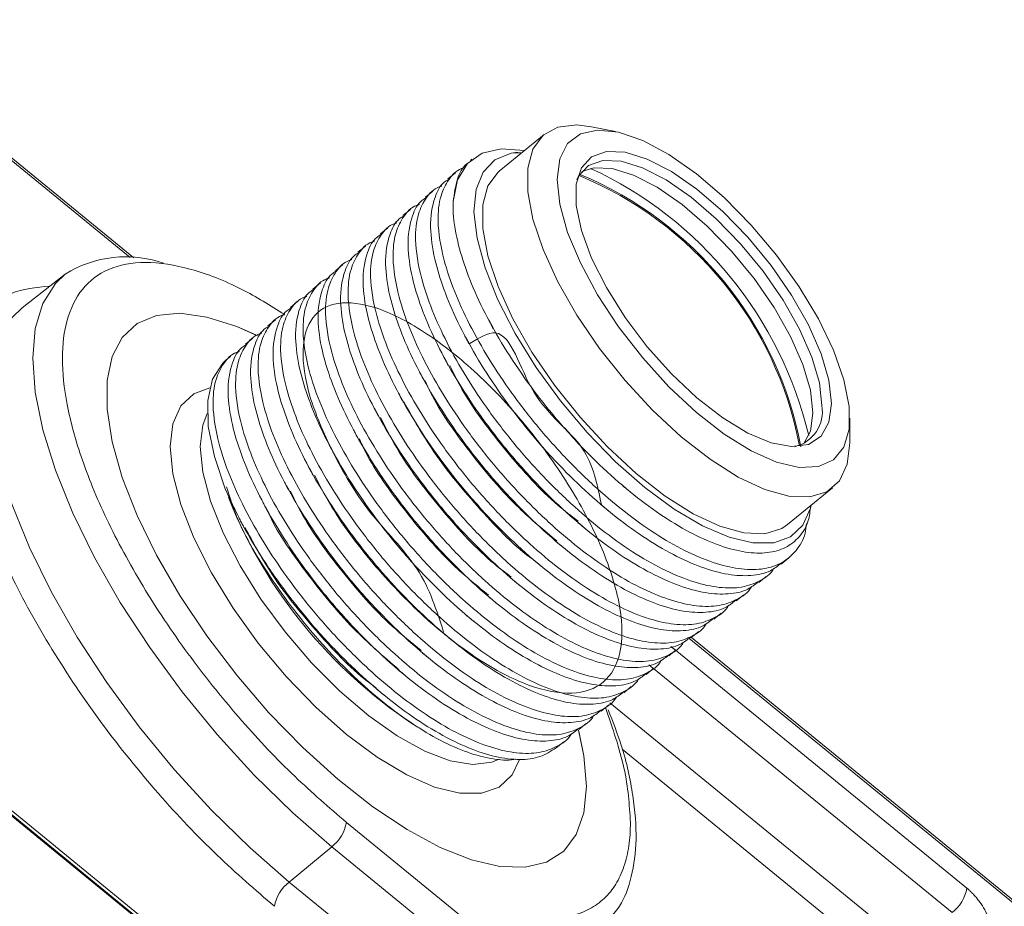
# Model space of a CAD drawing. Header units: millimetres. Extents: x 0 to 420, y 0 to 297.
# Tile 64 of 81: x 342 to 353, y 177 to 187. Entities that reach past the tile are written whole.
import ezdxf

# ---------------------------------------------------------------- set-up
doc = ezdxf.new("R2010")
doc.units = ezdxf.units.MM

msp = doc.modelspace()

# ---------------------------------------------------------------- linework, layer by layer
at = {"color": 7, "linetype": 'Continuous', "lineweight": 15}
for p, q in [((342.85870228, 184.1874307), (339.42269889, 186.9930677)), ((348.53696542, 185.67399694), (348.25410475, 185.73172376)), ((347.69473441, 185.64116676), (347.16440061, 185.20812757)), ((346.84300719, 185.34914343), (346.82559, 185.33492158)), ((347.30734955, 185.41950692), (347.42704924, 185.42259657)), ((346.64880504, 185.19056945), (346.5604231, 185.11840199)), ((346.38364868, 184.97405846), (346.29525621, 184.9018824)), ((346.11848179, 184.75753887), (346.03009985, 184.68537141)), ((345.85331489, 184.54101928), (345.76493295, 184.46885181)), ((345.58814799, 184.32449968), (345.49976605, 184.25233222)), ((345.32298109, 184.10798009), (345.23459915, 184.03581263)), ((342.05086046, 183.99650424), (341.54192146, 183.59690263)), ((345.0578142, 183.89146049), (344.96943226, 183.81929303)), ((344.79265784, 183.6749495), (344.70426536, 183.60277344)), ((344.52749094, 183.45842991), (344.439109, 183.38626245)), ((344.26232404, 183.24191032), (344.1739421, 183.16974285)), ((343.99715714, 183.02539072), (343.94769782, 182.98500516)), ((351.29486289, 182.00777298), (351.29486026, 182.29646219)), ((343.91019766, 181.53134049), (343.91723882, 181.51280493)), ((343.9189642, 181.51344371), (343.94032475, 181.45436565)), ((350.56395751, 181.04476244), (351.09429131, 181.47780163)), ((343.97239324, 181.36756626), (343.98418382, 181.33654387)), ((350.48786401, 180.57918228), (350.57624595, 180.65134974)), ((350.22269711, 180.36266269), (350.31107906, 180.43483015)), ((349.95753022, 180.14614309), (350.04592269, 180.21831916)), ((349.69237386, 179.9296321), (349.7807558, 180.00179957)), ((349.42720696, 179.71311251), (349.5155889, 179.78527997)), ((354.34394767, 175.70249294), (349.42971733, 179.71516257)), ((349.16204006, 179.49659292), (349.250422, 179.56876038)), ((339.44197581, 179.28757635), (359.24096366, 163.12089474)), ((348.89687316, 179.28007332), (348.9852551, 179.35224079)), ((359.23625375, 163.07715164), (339.43726326, 179.2438354)), ((339.44657772, 179.2204342), (359.2455682, 163.05375043)), ((348.63170627, 179.06355373), (348.72009874, 179.1357298)), ((348.36653937, 178.84703414), (348.45493185, 178.9192102)), ((346.13467408, 178.70288389), (346.20552557, 178.6580381)), ((348.10138301, 178.63052315), (348.18976495, 178.70269061)), ((347.83620557, 178.41399495), (347.92459805, 178.48617101)), ((355.01600551, 169.65462615), (345.36399788, 177.5358843)), ((344.68916362, 176.83341614), (345.19031072, 177.24976308)), ((345.19031072, 177.24976308), (354.84231835, 169.36850493)), ((344.68916362, 176.83341614), (354.34117125, 168.952158))]:
    msp.add_line(p, q, dxfattribs=at)
at = {"color": 8, "linetype": 'Continuous', "lineweight": 15}
for p, q in [((342.81499336, 184.19109067), (339.44197581, 186.94529716)), ((349.40036732, 179.70506806), (354.3212674, 175.68695232)), ((349.18904039, 179.60817232), (349.2438629, 179.5634075)), ((349.25628832, 179.55326164), (352.67615473, 176.76080115)), ((348.92867823, 179.39282047), (348.97623568, 179.35398787)), ((348.98181487, 179.34943224), (352.50246756, 176.47467563)), ((351.83040972, 176.19788428), (348.46723346, 178.94405496)), ((351.55229057, 175.99701884), (348.61285345, 178.39718921))]:
    msp.add_line(p, q, dxfattribs=at)
at = {"color": 7, "linetype": 'Continuous', "lineweight": 15, "flags": 128}
for points in [[(351.29486289, 182.00777298), (351.26432223, 181.75568359), (351.17368543, 181.56157278), (351.0258659, 181.4316768), (350.82561042, 181.37017143), (350.57936219, 181.37902572), (350.29502901, 181.45796766), (349.98175412, 181.6044519), (349.64960271, 181.81377385), (349.30925373, 182.0792051), (348.97164431, 182.39221077), (348.64762724, 182.74273769), (348.34761543, 183.11951335), (348.08125262, 183.51042667), (347.85709724, 183.90292365), (347.68235641, 184.28437522), (347.56264619, 184.64253534), (347.50181248, 184.96588075), (347.50181248, 185.24402614), (347.56264619, 185.46802515), (347.68235641, 185.6306844), (347.85709724, 185.72677423), (348.08125262, 185.75320288), (348.25410475, 185.73172376)], [(347.8477143, 185.11119755), (347.87886082, 185.35206522), (347.97117822, 185.53336275), (348.12132637, 185.64853565), (348.32387886, 185.69342546), (348.57151793, 185.66640301), (348.85529003, 185.56844801), (349.16494029, 185.4030995), (349.4892761, 185.17633966), (349.81657798, 184.89635297), (350.13501323, 184.57327015), (350.43307311, 184.21876384), (350.69998647, 183.84564637), (350.92610694, 183.46739877), (351.10326068, 183.09769755), (351.225044, 182.74990504), (351.28705519, 182.43659185), (351.28705519, 182.16907885), (351.225044, 181.95703068), (351.10326068, 181.80812027), (350.92610694, 181.72772557), (350.69998647, 181.71875547), (350.43307311, 181.7815293), (350.13501323, 181.91377479), (349.81657798, 182.11072272), (349.4892761, 182.36525103), (349.16494029, 182.66815374), (348.85529003, 183.00848937), (348.57151793, 183.37396167), (348.32387886, 183.75134975), (348.12132637, 184.1270243), (347.97117822, 184.48740138), (347.87886082, 184.81946077), (347.8477143, 185.11119755)], [(346.62228151, 184.84954286), (346.6743355, 185.10504665), (346.78881161, 185.29771772), (346.96224852, 185.42174141), (347.18940687, 185.47336567), (347.4634246, 185.45103656), (347.46742328, 185.45022741)], [(351.07935815, 182.47242845), (351.04848822, 182.24979538), (350.95714019, 182.0866915), (350.80905724, 181.98979382), (350.61029797, 181.96306717), (350.369002, 182.00761157), (350.09504748, 182.12159773), (349.79965076, 182.30035742), (349.49490533, 182.53657499), (349.19328668, 182.82058413), (348.90714119, 183.1407551), (348.64818832, 183.48397437), (348.42702536, 183.83619518), (348.25271127, 184.18299681), (348.13237675, 184.51018243), (348.07095298, 184.80435337), (348.07095298, 185.05347044), (348.13237675, 185.24733566), (348.25271127, 185.37800518), (348.42702536, 185.44013766), (348.64818832, 185.43118132), (348.90714119, 185.35150941), (349.19328668, 185.20437714), (349.49490533, 184.9958184), (349.79965076, 184.73436181), (350.09504748, 184.43071885), (350.369002, 184.09731492), (350.61029797, 183.74779899), (350.80905724, 183.39648654), (350.95714019, 183.05775301), (351.04848822, 182.74547465), (351.07935815, 182.47242845)], [(347.30734955, 185.41950692), (347.11457514, 185.34204337), (346.97438418, 185.19799567), (346.89098874, 184.99168805), (346.86689655, 184.7293181), (346.902832, 184.41877614), (346.99771246, 184.06939793), (347.14868774, 183.69167858), (347.35122179, 183.29697369), (347.59922702, 182.89714012), (347.88525133, 182.50419407), (348.20069415, 182.12995832), (348.5360777, 181.78566438), (348.88132098, 181.48167286), (349.22605059, 181.22710783), (349.55990368, 181.02963097), (349.8728493, 180.89516627), (350.15547816, 180.82776664), (350.39929768, 180.82945044), (350.5969822, 180.90016486), (350.74258639, 181.03779241), (350.83173751, 181.23819167), (350.83923438, 181.2695373)], [(350.96782179, 182.44802418), (350.93778689, 182.71367878), (350.84891235, 183.01750724), (350.70483862, 183.34706593), (350.51145834, 183.68887218), (350.27669513, 184.02892476), (350.01015846, 184.35329963), (349.72275647, 184.64872853), (349.42626129, 184.90310437), (349.13280595, 185.10602109), (348.85440758, 185.24916734), (348.60246426, 185.3266813), (348.38728879, 185.33539383), (348.2176925, 185.27494462), (348.10061646, 185.14781234), (348.0804729, 185.10687472)], [(350.56395751, 181.04476244), (350.4955321, 180.99863761), (350.29527662, 180.93713224), (350.04902839, 180.94598653), (349.76469521, 181.02492847), (349.45142032, 181.17141272), (349.11926891, 181.38073466), (348.77891994, 181.64616591), (348.44131051, 181.95917158), (348.11729344, 182.3096985), (347.81728164, 182.68647417), (347.55091882, 183.07738748), (347.32676344, 183.46988446), (347.15202261, 183.85133604), (347.03231239, 184.20949615), (346.97147868, 184.53284157), (346.97147868, 184.81098695), (347.03231239, 185.03498596), (347.15202261, 185.19764521), (347.16440061, 185.20812757)], [(350.86175924, 182.36141979), (350.83172434, 182.62707438), (350.74284981, 182.93090285), (350.59877608, 183.26046154), (350.4053958, 183.60226778), (350.17063259, 183.94232036), (349.90409592, 184.26669524), (349.61669392, 184.56212414), (349.32019874, 184.81649997), (349.02674341, 185.0194167), (348.74834504, 185.16256294), (348.49640171, 185.24007691), (348.28122624, 185.24878944), (348.13945478, 185.2047819)], [(348.19242547, 177.95888196), (348.1622852, 177.64727779), (348.07250188, 177.3915403), (347.92499318, 177.19711445), (347.72290167, 177.06815257), (347.47053161, 177.00739821), (347.17326726, 177.01614099), (346.83744117, 177.09420373), (346.47021041, 177.23992308), (346.07940376, 177.450184), (345.67334785, 177.72051436), (345.26069859, 178.04514519), (344.85025151, 178.41716126), (344.4507547, 178.82863658), (344.07072183, 179.27079572), (343.71825301, 179.73421598), (343.4008609, 180.20902098), (343.12531007, 180.68509356), (342.89746948, 181.15229088), (342.72220181, 181.60064228), (342.60323969, 182.02060091), (342.54311721, 182.40321578), (342.54311721, 182.74032964), (342.60323969, 183.0247596), (342.72220181, 183.25044339), (342.89746948, 183.41256838), (343.12531007, 183.50767911), (343.4008609, 183.5337547), (343.71825301, 183.49023247), (344.07072183, 183.37804667), (344.29682387, 183.2782778)], [(344.32230164, 183.26583125), (344.07072183, 183.37804667), (343.71825301, 183.49023247), (343.4008609, 183.5337547), (343.12531007, 183.50767911), (342.89746948, 183.41256838), (342.72220181, 183.25044339), (342.60323969, 183.0247596), (342.54311721, 182.74032964), (342.54311721, 182.40321578), (342.60323969, 182.02060091), (342.72220181, 181.60064228), (342.89746948, 181.15229088), (343.12531007, 180.68509356), (343.4008609, 180.20902098), (343.71825301, 179.73421598), (344.07072183, 179.27079572), (344.4507547, 178.82863658), (344.85025151, 178.41716126), (345.26069859, 178.04514519), (345.67334785, 177.72051436), (346.07940376, 177.450184), (346.47021041, 177.23992308), (346.83744117, 177.09420373), (347.17326726, 177.01614099), (347.47053161, 177.00739821), (347.72290167, 177.06815257), (347.92499318, 177.19711445), (348.07250188, 177.3915403), (348.1622852, 177.64727779), (348.19242547, 177.95888196), (348.19242547, 177.95888196)], [(343.94032475, 181.45436565), (343.80708013, 181.84493656), (343.73582561, 182.19950526), (343.7287265, 182.50728421), (343.78600143, 182.75891629), (343.90590658, 182.94674572), (343.94769782, 182.98500516)], [(350.75564138, 182.00079499), (350.83172434, 182.14481464), (350.86175924, 182.36141979)], [(348.19242547, 177.95888196), (348.1622852, 178.31970764), (348.09911235, 178.62331549)], [(348.1018835, 178.61239886), (348.1622852, 178.31970764), (348.19242547, 177.95888196)]]:
    msp.add_lwpolyline(points, dxfattribs=at)
at = {"color": 8, "linetype": 'Continuous', "lineweight": 15, "flags": 128}
for points in [[(345.19031072, 177.24976308), (344.73037006, 177.64993445), (344.2782977, 178.09248595), (343.8418302, 178.56983582), (343.42843547, 179.07382596), (343.04518628, 179.59582953), (342.69864172, 180.12691221), (342.3947287, 180.65799353), (342.13864971, 181.17997808), (341.93478804, 181.68394041), (341.78662606, 182.16125632), (341.69670313, 182.60375761), (341.66655759, 183.0038741), (341.69670313, 183.35476048), (341.78662606, 183.65041028), (341.93478804, 183.88576558), (342.05086046, 183.99650424)], [(341.54192146, 183.59690263), (341.42555928, 183.48588874), (341.27702852, 183.24994853), (341.18688431, 182.95356327), (341.15666239, 182.60181022), (341.18688431, 182.20069801), (341.27702852, 181.7570999), (341.42555928, 181.27859684), (341.62992935, 180.77338496), (341.88664317, 180.25010354), (342.19130957, 179.71770597), (342.53871287, 179.18530703), (342.922913, 178.66200654), (343.33733506, 178.15676463), (343.7748852, 177.67822967), (344.22807973, 177.23458123), (344.68916362, 176.83341614)], [(347.39987242, 178.26974583), (347.31585795, 178.09464083), (347.16284381, 177.95168301), (346.95517049, 177.87912042), (346.69914946, 177.8791587), (346.40256208, 177.9517882), (346.07441726, 178.09480556), (345.72468798, 178.30386962), (345.36399788, 178.57262404), (345.00331042, 178.89290384), (344.65358114, 179.25497624), (344.32543631, 179.64784617), (344.02884894, 180.05956805), (343.77282791, 180.47763302), (343.56515458, 180.8893431), (343.41213781, 181.28218763), (343.31842956, 181.64422606), (343.28687211, 181.96446648), (343.31842956, 182.2331667), (343.41213781, 182.44217192), (343.56515458, 182.58512758), (343.75258688, 182.65421754)], [(343.72440118, 182.35199778), (343.67096424, 182.21654943), (343.64042358, 181.96446433)], [(343.64042358, 181.96446433), (343.67096424, 181.66249954), (343.76160104, 181.32037144), (343.90942058, 180.9490741), (344.10967342, 180.56053734), (344.35592429, 180.16724602), (344.64025747, 179.78184867), (344.95353236, 179.41672945), (345.28568377, 179.08362102), (345.62603274, 178.79323462), (345.96364217, 178.55489654), (346.28765924, 178.37627714), (346.58767104, 178.26310904), (346.85403386, 178.21903014), (347.07818924, 178.24546309), (347.16510394, 178.28115737)]]:
    msp.add_lwpolyline(points, dxfattribs=at)
at = {"color": 7, "linetype": 'Continuous', "lineweight": 15}
for centre, radius, start, end in [((346.28137005, 181.01747432), 4.65655669, 13.352472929, 65.11367379), ((346.47053091, 181.17022668), 4.30792234, 10.924119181, 67.698806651), ((346.44904588, 181.15803506), 4.34468518, 10.66743086, 67.459417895), ((342.76205107, 182.85184494), 1.34760416, 70.744702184, 121.853182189), ((350.5437803, 182.37933859), 0.42956826, 284.029111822, 9.200771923), ((349.34612493, 183.51997513), 5.7894546, 202.156600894, 236.309465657), ((344.91283174, 177.61398223), 0.45787572, 307.301825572, 350.179283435), ((344.96668435, 176.46915856), 0.4579316, 127.303066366, 170.177251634), ((352.22499349, 176.83889063), 0.45786945, 307.301652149, 350.180220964)]:
    msp.add_arc(centre, radius, start, end, dxfattribs=at)
for points, knots in [([(346.83103221, 185.32807347), (346.8143235, 185.31758794), (346.74078983, 185.27144201), (346.65901139, 185.11998142), (346.63489001, 184.94237807), (346.62228151, 184.84954286)], [0, 0, 0, 0, 0.1230695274, 0.5416188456, 1, 1, 1, 1]), ([(347.42605352, 185.42178152), (347.42236046, 185.42274063), (347.37546928, 185.43491856), (347.34001319, 185.42689686), (347.30734955, 185.41950692)], [0, 0, 0, 0, 0.07875794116, 1, 1, 1, 1]), ([(350.78758606, 181.05766173), (350.78272465, 181.0181434), (350.76673952, 180.88820044), (350.66890562, 180.73125444), (350.50907818, 180.58696818), (350.2911182, 180.51363082), (350.03087262, 180.50959585), (349.72842897, 180.57538337), (349.39829943, 180.70764385), (349.04373936, 180.90510658), (348.68128012, 181.15866679), (348.31432568, 181.46543491), (347.95901609, 181.81048944), (347.61929148, 182.19050306), (347.31071257, 182.58774622), (347.03671392, 182.99833879), (346.80907159, 183.40249265), (346.62992273, 183.79584554), (346.48912564, 184.21476188), (346.4281975, 184.60497441), (346.46196121, 184.91567673), (346.56435052, 185.11618254), (346.66273738, 185.22329176), (346.74314747, 185.24597924), (346.75459363, 185.24920874)], [0, 0, 0, 0, 0.0203037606, 0.0667621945, 0.1145678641, 0.1610269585, 0.2088329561, 0.2552901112, 0.3030946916, 0.3495527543, 0.3973581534, 0.4438156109, 0.4916207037, 0.5380779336, 0.5858824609, 0.6323411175, 0.6801466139, 0.7266040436, 0.7744081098, 0.8419554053, 0.8978007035, 0.9442591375, 0.9920654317, 1, 1, 1, 1]), ([(346.56586532, 185.11155387), (346.54912866, 185.10109752), (346.47547211, 185.05508004), (346.38638248, 184.88054461), (346.33748624, 184.58164555), (346.39010951, 184.20067076), (346.50414473, 183.82147654), (346.66761814, 183.43726845), (346.88461871, 183.03217856), (347.14510214, 182.62475982), (347.44750406, 182.22022972), (347.77762817, 181.8371346), (348.13219071, 181.47951998), (348.49464517, 181.16383475), (348.86161624, 180.89365687), (349.21692688, 180.68211076), (349.55657039, 180.53142691), (349.86553991, 180.44782367), (350.13801477, 180.43509078), (350.34811896, 180.47831057), (350.44377831, 180.55503881), (350.4824218, 180.5860347)], [0, 0, 0, 0, 0.0160187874, 0.0704972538, 0.1474736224, 0.2111159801, 0.264060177, 0.3185397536, 0.3714847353, 0.425964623, 0.4789074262, 0.5333856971, 0.586329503, 0.6408087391, 0.6937518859, 0.7482307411, 0.8011736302, 0.855651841, 0.9085963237, 0.9630756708, 1, 1, 1, 1]), ([(350.40100462, 180.52936679), (350.40015324, 180.52772939), (350.36319141, 180.4566437), (350.23907278, 180.37558523), (350.02727468, 180.2957063), (349.76535842, 180.29344498), (349.46335704, 180.35876291), (349.13310769, 180.4911508), (348.77857895, 180.68857946), (348.41611269, 180.94215017), (348.04915474, 181.2489108), (347.69386668, 181.59398489), (347.35412108, 181.97398027), (347.04554207, 182.37122346), (346.77156479, 182.78183417), (346.54389988, 183.18596886), (346.3647579, 183.57932769), (346.22395457, 183.99823871), (346.16304947, 184.38847048), (346.19679051, 184.69915394), (346.29918463, 184.89966379), (346.39757045, 185.00677214), (346.47798056, 185.02945964), (346.48942674, 185.03268915)], [0, 0, 0, 0, 0.0012063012, 0.0523701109, 0.1020927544, 0.1532569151, 0.2029774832, 0.2541401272, 0.3038616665, 0.3550251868, 0.4047460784, 0.4559092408, 0.5056299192, 0.5567925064, 0.6065146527, 0.6576783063, 0.7073991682, 0.7585612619, 0.8308534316, 0.8906216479, 0.9403435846, 0.9915080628, 1, 1, 1, 1]), ([(346.30069842, 184.89503428), (346.28396176, 184.88457793), (346.21030521, 184.83856045), (346.12121559, 184.66402501), (346.07231934, 184.36512595), (346.12494261, 183.98415116), (346.23897783, 183.60495695), (346.40245124, 183.22074886), (346.61945181, 182.81565897), (346.87993524, 182.40824023), (347.18233716, 182.00371013), (347.51246127, 181.62061501), (347.86702381, 181.26300039), (348.22947828, 180.94731516), (348.59644931, 180.67713726), (348.95176008, 180.46559124), (349.29140312, 180.31490702), (349.60037441, 180.23130522), (349.87284282, 180.21856699), (350.08296911, 180.26180495), (350.17861634, 180.33852325), (350.2172549, 180.36951511)], [0, 0, 0, 0, 0.0160187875, 0.0704972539, 0.1474736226, 0.2111159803, 0.2640601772, 0.318539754, 0.3714847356, 0.4259646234, 0.4789074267, 0.5333856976, 0.5863295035, 0.6408087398, 0.6937518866, 0.7482307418, 0.8011736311, 0.8556518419, 0.9085963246, 0.9630757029, 1, 1, 1, 1]), ([(350.13583773, 180.3128472), (350.13498634, 180.3112098), (350.09802451, 180.2401241), (349.97390596, 180.15906571), (349.76210751, 180.07918648), (349.50019255, 180.07692625), (349.19818645, 180.14224015), (348.86795522, 180.27464318), (348.51342056, 180.47206676), (348.15096041, 180.72564276), (347.78398395, 181.03238778), (347.42870082, 181.37746618), (347.0889539, 181.75746043), (346.78037524, 182.15470393), (346.50639787, 182.56531456), (346.27873297, 182.96944926), (346.09959104, 183.36280812), (345.95878748, 183.78171896), (345.89788351, 184.17195164), (345.93162102, 184.48263225), (346.03402577, 184.6831507), (346.13238338, 184.79023619), (346.21282041, 184.81294555), (346.22427038, 184.81617816)], [0, 0, 0, 0, 0.0012063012, 0.0523701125, 0.1020927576, 0.1532569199, 0.2029774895, 0.2541401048, 0.3038616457, 0.3550251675, 0.4047460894, 0.4559092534, 0.5056299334, 0.5567925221, 0.60651467, 0.6576783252, 0.7073991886, 0.7585612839, 0.8308534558, 0.890621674, 0.9403436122, 0.9915080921, 1, 1, 1, 1]), ([(346.62228151, 184.84954286), (346.62181027, 184.8192077), (346.61961588, 184.67794829), (346.65873384, 184.40978319), (346.77457998, 184.02724091), (346.93912555, 183.64155878), (347.15645586, 183.23615756), (347.41637166, 182.82984799), (347.71728394, 182.42764115), (348.04392376, 182.04922678), (348.39293185, 181.69819772), (348.74779955, 181.3903695), (349.10624176, 181.12833503), (349.45073866, 180.92602874), (349.77749841, 180.78473085), (350.07171137, 180.71030821), (350.33115669, 180.70296969), (350.54478178, 180.76308973), (350.70594628, 180.89391728), (350.81269007, 181.05451096), (350.82828913, 181.20531712), (350.83453501, 181.26570007)], [0, 0, 0, 0, 0.0181216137, 0.0843855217, 0.1391652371, 0.1955330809, 0.2503129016, 0.3066844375, 0.3613161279, 0.41755868, 0.4717641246, 0.5275414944, 0.5817504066, 0.6375655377, 0.6912259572, 0.7464441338, 0.8000762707, 0.8552836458, 0.9085561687, 0.9633857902, 1, 1, 1, 1]), ([(346.03554206, 184.67852329), (346.01880145, 184.66806371), (345.94512741, 184.62203196), (345.85605433, 184.44751), (345.80715299, 184.14860687), (345.85977031, 183.76762693), (345.97382855, 183.38845212), (346.13728097, 183.00422631), (346.35428153, 182.59913637), (346.61478604, 182.19173558), (346.91716551, 181.78718635), (347.24729565, 181.4040965), (347.60185654, 181.04648048), (347.96431156, 180.73079572), (348.33128205, 180.46061736), (348.68659448, 180.24907273), (349.02623157, 180.09838347), (349.33522554, 180.01480058), (349.60767101, 180.00204329), (349.81780301, 180.04528601), (349.91344967, 180.12200385), (349.952088, 180.15299551)], [0, 0, 0, 0, 0.0160187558, 0.070497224, 0.1474735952, 0.211115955, 0.2640601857, 0.3185397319, 0.3714847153, 0.4259646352, 0.4789074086, 0.5333856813, 0.5863294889, 0.6408087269, 0.6937518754, 0.7482307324, 0.8011736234, 0.8556518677, 0.9085963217, 0.9630757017, 1, 1, 1, 1]), ([(349.87067083, 180.0963276), (349.869823, 180.09469311), (349.83301478, 180.02373183), (349.70867097, 179.94249096), (349.49695493, 179.86267836), (349.2350387, 179.86041755), (348.93301606, 179.92571755), (348.60278926, 180.05812437), (348.24825339, 180.25554693), (347.88579368, 180.5091233), (347.5188167, 180.81586788), (347.16353522, 181.16094769), (346.82378236, 181.54093675), (346.51522636, 181.93819957), (346.24122611, 182.34879071), (346.01356734, 182.75293074), (345.8344239, 183.14628831), (345.69362029, 183.56519913), (345.6327188, 183.95543384), (345.66644794, 184.26610754), (345.76887795, 184.46664675), (345.86721583, 184.57371608), (345.94765343, 184.59642589), (345.95910348, 184.59965856)], [0, 0, 0, 0, 0.001206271, 0.0523701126, 0.1020927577, 0.1532568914, 0.2029774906, 0.2541401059, 0.3038616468, 0.3550251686, 0.4047460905, 0.4559092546, 0.5056299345, 0.5567924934, 0.6065146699, 0.6576783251, 0.7073991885, 0.7585612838, 0.8308534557, 0.8906216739, 0.9403435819, 0.9915080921, 1, 1, 1, 1]), ([(345.77037516, 184.46200369), (345.75363455, 184.45154411), (345.67996052, 184.40551237), (345.59088743, 184.2309904), (345.54198609, 183.93208727), (345.59460342, 183.55110734), (345.70866163, 183.17193251), (345.87211415, 182.78770678), (346.08911436, 182.38261655), (346.34962016, 181.97521686), (346.65199492, 181.57066347), (346.98214318, 181.18758896), (347.33669815, 180.82996776), (347.69915928, 180.51428831), (348.06611127, 180.24409437), (348.4214286, 180.032554), (348.76106448, 179.88186371), (349.07005836, 179.79828076), (349.34250539, 179.78552473), (349.55263185, 179.82876292), (349.64828904, 179.90548936), (349.68693164, 179.93648452)], [0, 0, 0, 0, 0.0160187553, 0.0704972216, 0.1474735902, 0.2111159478, 0.2640601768, 0.3185397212, 0.3714847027, 0.4259646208, 0.4789073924, 0.5333856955, 0.5863295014, 0.6408087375, 0.6937518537, 0.7482307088, 0.801173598, 0.8556518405, 0.9085962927, 0.9630756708, 1, 1, 1, 1]), ([(349.60550393, 179.87980801), (349.60465611, 179.87817352), (349.56784789, 179.80721223), (349.44350407, 179.72597137), (349.23178803, 179.64615877), (348.9698718, 179.64389795), (348.66784917, 179.70919795), (348.33762236, 179.84160478), (347.98308649, 180.03902734), (347.62062679, 180.29260371), (347.25364978, 180.59934827), (346.89836841, 180.94442817), (346.55861512, 181.32441686), (346.25006076, 181.72168107), (345.97605453, 182.13226703), (345.74841851, 182.53642636), (345.56925215, 182.92976451), (345.42845534, 183.34868119), (345.36755141, 183.73891383), (345.40128114, 184.04958803), (345.50371103, 184.25012713), (345.60204894, 184.35719649), (345.68248654, 184.3799063), (345.69393658, 184.38313897)], [0, 0, 0, 0, 0.001206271, 0.0523701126, 0.1020927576, 0.1532568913, 0.2029774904, 0.2541401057, 0.3038616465, 0.3550251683, 0.4047460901, 0.4559092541, 0.505629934, 0.5567924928, 0.6065146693, 0.6576782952, 0.7073991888, 0.7585612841, 0.8308534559, 0.890621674, 0.940343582, 0.9915080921, 1, 1, 1, 1]), ([(349.34033704, 179.66328842), (349.33948921, 179.66165392), (349.30268093, 179.59069262), (349.17835607, 179.50946725), (348.96661722, 179.42963595), (348.7047014, 179.42737536), (348.40269998, 179.49269312), (348.07245055, 179.62508097), (347.71792223, 179.82250997), (347.35545438, 180.07607933), (346.98850222, 180.38284502), (346.63319202, 180.72790021), (346.29346757, 181.10791365), (345.98488861, 181.50515687), (345.71088998, 181.91574942), (345.48324764, 182.31990328), (345.30409878, 182.71325617), (345.16330169, 183.13217251), (345.10237354, 183.52238505), (345.13613726, 183.83308737), (345.23852657, 184.03359318), (345.33691343, 184.14070239), (345.41732352, 184.16338987), (345.42876968, 184.16661938)], [0, 0, 0, 0, 0.001206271, 0.0523700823, 0.1020927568, 0.1532568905, 0.2029774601, 0.2541401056, 0.3038616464, 0.3550251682, 0.4047460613, 0.4559092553, 0.5056299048, 0.5567924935, 0.6065146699, 0.6576782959, 0.7073991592, 0.7585612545, 0.8308534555, 0.8906216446, 0.9403435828, 0.9915080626, 1, 1, 1, 1]), ([(345.50520826, 184.2454841), (345.48846769, 184.23502455), (345.41479381, 184.18899294), (345.32571665, 184.01446756), (345.27683797, 183.71558326), (345.32943279, 183.33458455), (345.44349569, 182.95541372), (345.606947, 182.57118698), (345.82394753, 182.16609701), (346.08445326, 181.75869726), (346.386828, 181.35414386), (346.71697637, 180.97106945), (347.07153092, 180.61344789), (347.43399365, 180.29776977), (347.80093984, 180.02757084), (348.15627931, 179.81604916), (348.49589406, 179.66534104), (348.80488785, 179.58175813), (349.07735633, 179.56901984), (349.28746213, 179.61224099), (349.38312132, 179.68896909), (349.42176475, 179.71996493)], [0, 0, 0, 0, 0.0160187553, 0.0704972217, 0.1474736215, 0.2111159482, 0.2640601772, 0.3185397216, 0.3714847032, 0.4259646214, 0.478907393, 0.5333856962, 0.5863295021, 0.6408087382, 0.6937518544, 0.7482307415, 0.8011735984, 0.855651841, 0.9085963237, 0.9630756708, 1, 1, 1, 1]), ([(349.07518067, 179.44677743), (349.07432929, 179.44514003), (349.03736746, 179.37405433), (348.91324883, 179.29299587), (348.70145073, 179.21311694), (348.43953446, 179.21085561), (348.13753311, 179.27617357), (347.80728365, 179.40856136), (347.45275533, 179.60599038), (347.09028748, 179.85955973), (346.72333533, 180.16632543), (346.36802512, 180.51138062), (346.02830067, 180.89139406), (345.7197217, 181.28863726), (345.44572314, 181.69922988), (345.21808052, 182.1033835), (345.0389327, 182.49673726), (344.89813112, 182.91564977), (344.8372254, 183.30588101), (344.87096658, 183.6165646), (344.97336068, 183.81707442), (345.0717465, 183.92418277), (345.15215661, 183.94687028), (345.16360279, 183.95009978)], [0, 0, 0, 0, 0.0012063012, 0.052370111, 0.1020927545, 0.1532569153, 0.2029774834, 0.2541401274, 0.3038616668, 0.3550251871, 0.4047460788, 0.4559092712, 0.5056299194, 0.5567925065, 0.6065146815, 0.657678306, 0.7073991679, 0.7585612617, 0.8308534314, 0.8906216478, 0.9403435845, 0.9915080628, 1, 1, 1, 1]), ([(345.24004137, 184.02896451), (345.22330471, 184.01850815), (345.14964816, 183.97249068), (345.06055842, 183.79795515), (345.01166283, 183.49905664), (345.06428406, 183.11808012), (345.17832537, 182.73889116), (345.34177645, 182.35466416), (345.55879835, 181.94959236), (345.81928178, 181.54217365), (346.12166237, 181.13762535), (346.45180914, 180.75454957), (346.80636412, 180.39692838), (347.16882672, 180.08125016), (347.53577295, 179.81105125), (347.89111241, 179.59952957), (348.23072716, 179.44882145), (348.53972095, 179.36523854), (348.81218943, 179.35250025), (349.02229523, 179.39572139), (349.11795442, 179.4724495), (349.15659785, 179.50344534)], [0, 0, 0, 0, 0.0160187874, 0.0704972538, 0.1474736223, 0.2111159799, 0.2640601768, 0.3185397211, 0.3714847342, 0.4259646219, 0.4789073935, 0.5333856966, 0.5863295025, 0.6408087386, 0.6937518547, 0.7482307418, 0.8011735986, 0.8556518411, 0.9085963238, 0.9630756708, 1, 1, 1, 1]), ([(344.97487447, 183.81244491), (344.95813781, 183.80198856), (344.88448126, 183.75597109), (344.79539164, 183.58143565), (344.74649539, 183.28253659), (344.79911866, 182.9015618), (344.91315388, 182.52236758), (345.07662729, 182.13815949), (345.29362786, 181.73306961), (345.55411129, 181.32565086), (345.85651321, 180.92112077), (346.18663732, 180.53802565), (346.54119986, 180.18041102), (346.90365433, 179.86472579), (347.27062536, 179.59454789), (347.62593613, 179.38300188), (347.96557917, 179.23231765), (348.27455046, 179.14871586), (348.54701887, 179.13597763), (348.75714516, 179.17921558), (348.85279239, 179.25593389), (348.89143095, 179.28692574)], [0, 0, 0, 0, 0.0160187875, 0.0704972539, 0.1474736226, 0.2111159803, 0.2640601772, 0.318539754, 0.3714847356, 0.4259646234, 0.4789074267, 0.5333856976, 0.5863295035, 0.6408087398, 0.6937518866, 0.7482307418, 0.8011736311, 0.8556518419, 0.9085963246, 0.9630757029, 1, 1, 1, 1]), ([(348.81001378, 179.23025783), (348.80916239, 179.22862043), (348.77220056, 179.15753474), (348.64808193, 179.07647628), (348.43628383, 178.99659734), (348.17436757, 178.99433602), (347.87236619, 179.05965395), (347.54211684, 179.19204184), (347.18758811, 179.38947051), (346.82512184, 179.64304121), (346.4581639, 179.94980184), (346.10287583, 180.29487593), (345.76313024, 180.67487131), (345.45455122, 181.0721145), (345.18057394, 181.48272521), (344.95290903, 181.8868599), (344.77376706, 182.28021873), (344.63296372, 182.69912975), (344.57205863, 183.08936152), (344.60579966, 183.40004499), (344.70819379, 183.60055483), (344.80657961, 183.70766318), (344.88698972, 183.73035068), (344.89843589, 183.73358019)], [0, 0, 0, 0, 0.0012063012, 0.0523701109, 0.1020927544, 0.1532569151, 0.2029774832, 0.2541401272, 0.3038616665, 0.3550251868, 0.4047460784, 0.4559092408, 0.5056299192, 0.5567925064, 0.6065146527, 0.6576783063, 0.7073991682, 0.7585612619, 0.8308534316, 0.8906216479, 0.9403435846, 0.9915080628, 1, 1, 1, 1]), ([(344.70970757, 183.59592532), (344.69297091, 183.58546897), (344.61931438, 183.53945151), (344.53022432, 183.3649157), (344.48133055, 183.06601873), (344.53394606, 182.68503732), (344.64800467, 182.30586282), (344.811457, 181.92163693), (345.02845758, 181.51654701), (345.28896208, 181.10914621), (345.59134156, 180.70459699), (345.9214717, 180.32150714), (346.27603259, 179.96389111), (346.63848761, 179.64820635), (347.0054581, 179.378028), (347.36077053, 179.16648337), (347.70040762, 179.0157941), (348.00940159, 178.93221122), (348.28184706, 178.91945392), (348.49197906, 178.96269665), (348.58762572, 179.03941448), (348.62626405, 179.07040615)], [0, 0, 0, 0, 0.01601878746, 0.07049725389, 0.1474736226, 0.21111598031, 0.26406020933, 0.31853975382, 0.37148473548, 0.42596465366, 0.47890742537, 0.53338569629, 0.58632950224, 0.64080873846, 0.69375188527, 0.74823074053, 0.80117362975, 0.85565187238, 0.90859632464, 0.96307570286, 1, 1, 1, 1]), ([(346.50922259, 179.77595843), (346.42934791, 180.03051426), (346.27009949, 180.53802946), (345.59759151, 181.1814001), (345.18448715, 181.90912506), (344.90154331, 182.57277426), (344.82140895, 183.13013819), (344.9370244, 183.515011), (345.2399334, 183.68801401), (345.69860047, 183.63303661), (346.26036992, 183.35273381), (346.87453229, 182.87429585), (347.47223439, 182.24565646), (347.99318138, 181.52841065), (348.38559463, 180.79397301), (348.60402578, 180.11731143), (348.62981691, 179.56258063), (348.45630822, 179.18569998), (348.09958893, 179.02485265), (347.59538609, 179.09426876), (346.99398123, 179.3841946), (346.3509022, 179.8688742), (345.73924786, 180.49104076), (345.2568888, 181.10979413), (345.06070549, 181.48437237), (344.98573518, 181.62751526)], [0, 0, 0, 0, 0.0447971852, 0.0893134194, 0.1329752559, 0.177613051, 0.2214503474, 0.265725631, 0.3101746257, 0.3538754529, 0.3985268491, 0.4422863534, 0.4866548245, 0.5310237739, 0.5747831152, 0.6194341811, 0.663135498, 0.707584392, 0.751859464, 0.7956967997, 0.8403345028, 0.8839964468, 0.9285127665, 0.9726815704, 1, 1, 1, 1]), ([(348.54484688, 179.01373824), (348.5439955, 179.01210084), (348.50703366, 178.94101514), (348.38291511, 178.85995675), (348.17111667, 178.78007752), (347.9092017, 178.77781729), (347.6071956, 178.84313119), (347.27696437, 178.97553422), (346.92242972, 179.1729578), (346.55996957, 179.4265338), (346.19299311, 179.73327882), (345.83770997, 180.07835722), (345.49796305, 180.45835148), (345.1893844, 180.85559497), (344.91540702, 181.26620561), (344.68774213, 181.6703403), (344.5086002, 182.06369917), (344.36779664, 182.48261), (344.30689266, 182.87284268), (344.34063017, 183.18352329), (344.44303492, 183.38404174), (344.54139254, 183.49112723), (344.62182956, 183.51383659), (344.63327953, 183.5170692)], [0, 0, 0, 0, 0.0012063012, 0.0523701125, 0.1020927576, 0.1532569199, 0.2029774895, 0.2541401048, 0.3038616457, 0.3550251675, 0.4047460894, 0.4559092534, 0.5056299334, 0.5567925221, 0.60651467, 0.6576783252, 0.7073991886, 0.7585612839, 0.8308534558, 0.890621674, 0.9403436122, 0.9915080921, 1, 1, 1, 1]), ([(344.44455121, 183.37941433), (344.4278106, 183.36895475), (344.35413657, 183.322923), (344.26506348, 183.14840104), (344.21616214, 182.84949791), (344.26877947, 182.46851798), (344.38283768, 182.08934315), (344.5462902, 181.70511741), (344.76329041, 181.30002718), (345.02379621, 180.8926275), (345.32617097, 180.48807411), (345.65631923, 180.1049996), (346.0108742, 179.7473784), (346.37333534, 179.43169894), (346.74028731, 179.161505), (347.09560467, 178.94996465), (347.43524044, 178.79927427), (347.74423477, 178.71569169), (348.01668014, 178.70293431), (348.22681216, 178.74617706), (348.32245882, 178.82289489), (348.36109716, 178.85388656)], [0, 0, 0, 0, 0.0160187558, 0.0704972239, 0.147473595, 0.2111159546, 0.2640601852, 0.3185397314, 0.3714847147, 0.4259646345, 0.4789074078, 0.5333857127, 0.5863295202, 0.6408087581, 0.6937518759, 0.7482307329, 0.8011736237, 0.855651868, 0.9085963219, 0.9630757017, 1, 1, 1, 1]), ([(347.04166372, 183.45370972), (347.05028783, 183.43724759), (347.06753619, 183.40432307), (347.0849343, 183.37108314), (347.09363342, 183.35446305)], [0, 0, 0, 0, 0.4999962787, 1, 1, 1, 1]), ([(348.27967998, 178.79721864), (348.27883216, 178.79558415), (348.24202394, 178.72462287), (348.11768012, 178.643382), (347.90596408, 178.56356941), (347.64404785, 178.56130859), (347.34202522, 178.62660859), (347.01179841, 178.75901541), (346.65726254, 178.95643797), (346.29480283, 179.21001434), (345.92782585, 179.51675892), (345.57254437, 179.86183873), (345.23279151, 180.24182779), (344.92423551, 180.63909061), (344.65023526, 181.04968175), (344.42257649, 181.45382178), (344.24343305, 181.84717936), (344.10262944, 182.26609017), (344.04172795, 182.65632488), (344.07545709, 182.96699858), (344.17788711, 183.16753779), (344.27622499, 183.27460712), (344.35666259, 183.29731693), (344.36811263, 183.30054961)], [0, 0, 0, 0, 0.001206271, 0.0523701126, 0.1020927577, 0.1532568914, 0.2029774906, 0.2541401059, 0.3038616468, 0.3550251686, 0.4047460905, 0.4559092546, 0.5056299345, 0.5567924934, 0.6065146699, 0.6576783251, 0.7073991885, 0.7585612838, 0.8308534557, 0.8906216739, 0.9403435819, 0.9915080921, 1, 1, 1, 1]), ([(346.75450144, 183.27874605), (346.76323565, 183.26207727), (346.78070383, 183.22874018), (346.79837032, 183.19498657), (346.80720344, 183.17811001)], [0, 0, 0, 0, 0.5000071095, 1, 1, 1, 1]), ([(348.36845705, 181.28124668), (348.32164125, 181.51399225), (348.2212895, 182.01289274), (347.49529461, 182.4855379), (347.27055937, 183.46068365), (346.92609835, 183.24489722), (346.81774278, 183.17701825)], [0, 0, 0, 0, 0.2648535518, 0.5677253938, 0.8640213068, 1, 1, 1, 1]), ([(344.17938431, 183.16289474), (344.1626437, 183.15243516), (344.08896967, 183.10640341), (343.99989658, 182.93188144), (343.95099524, 182.63297831), (344.00361257, 182.25199838), (344.11767078, 181.87282356), (344.2811233, 181.48859782), (344.49812351, 181.08350759), (344.75862932, 180.6761079), (345.06100407, 180.27155451), (345.39115233, 179.88848001), (345.7457073, 179.53085881), (346.10816844, 179.21517935), (346.47512042, 178.94498541), (346.83043775, 178.73344504), (347.17007364, 178.58275475), (347.47906752, 178.4991718), (347.75151454, 178.48641578), (347.961641, 178.52965396), (348.05729819, 178.6063804), (348.0959408, 178.63737557)], [0, 0, 0, 0, 0.0160187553, 0.0704972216, 0.1474735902, 0.2111159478, 0.2640601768, 0.3185397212, 0.3714847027, 0.4259646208, 0.4789073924, 0.5333856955, 0.5863295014, 0.6408087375, 0.6937518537, 0.7482307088, 0.801173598, 0.8556518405, 0.9085962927, 0.9630756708, 1, 1, 1, 1]), ([(348.01451308, 178.58069905), (348.01366526, 178.57906456), (347.97685704, 178.50810328), (347.85251285, 178.42686209), (347.64079848, 178.34705089), (347.3788761, 178.34478489), (347.07687631, 178.41010398), (346.74662688, 178.54249184), (346.39209693, 178.73991946), (346.0296356, 178.99349447), (345.66265903, 179.30023939), (345.30737751, 179.64531917), (344.96762437, 180.02530799), (344.65906956, 180.42257181), (344.38506497, 180.83315915), (344.15742284, 181.23731321), (343.97827914, 181.63067053), (343.83745764, 182.04956635), (343.77656091, 182.43980521), (343.81029396, 182.75048204), (343.9127078, 182.9510081), (344.01108932, 183.05811289), (344.09149955, 183.08080049), (344.10294573, 183.08403001)], [0, 0, 0, 0, 0.00120627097, 0.05237011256, 0.10209275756, 0.15325689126, 0.20297746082, 0.25414010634, 0.30386164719, 0.35502516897, 0.40474609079, 0.4559092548, 0.5056299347, 0.5567924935, 0.60651466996, 0.65767829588, 0.70739915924, 0.75856128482, 0.83085345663, 0.89062167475, 0.94034358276, 0.99150806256, 1, 1, 1, 1]), ([(346.51017879, 183.0228449), (346.51880685, 183.00636151), (346.53606219, 182.9733962), (346.55349371, 182.94012106), (346.56220908, 182.92348424)], [0, 0, 0, 0, 0.5000222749, 1, 1, 1, 1]), ([(348.09329081, 181.08491784), (348.01330613, 181.1458566), (347.71990105, 181.36939618), (347.24360389, 181.90016774), (346.80038798, 182.47988094), (346.63460998, 182.81307757), (346.58238688, 182.9180406)], [0, 0, 0, 0, 0.1332525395, 0.4888057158, 0.8389644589, 1, 1, 1, 1]), ([(346.22419399, 182.84568536), (346.23292641, 182.82900541), (346.25039002, 182.79564787), (346.26807337, 182.76188746), (346.27691442, 182.74500845)], [0, 0, 0, 0, 0.500035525, 1, 1, 1, 1]), ([(347.84206925, 180.85446079), (347.69194816, 180.97827117), (347.32758654, 181.27877358), (346.81123481, 181.89316513), (346.43164017, 182.42518281), (346.31239614, 182.69243731), (346.29178963, 182.73862145)], [0, 0, 0, 0, 0.2430335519, 0.58987113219, 0.9291258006, 1, 1, 1, 1]), ([(345.97839883, 182.59253066), (345.98704639, 182.57601131), (346.00434059, 182.54297436), (346.02180876, 182.50962892), (346.03054239, 182.49295707)], [0, 0, 0, 0, 0.5000263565, 1, 1, 1, 1]), ([(347.56559646, 180.63133614), (347.56524349, 180.63158128), (347.35559979, 180.77717585), (346.93421205, 181.21771253), (346.39451172, 181.86045136), (346.1504975, 182.29486464), (346.0394222, 182.49260963)], [0, 0, 0, 0, 0.0005929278, 0.3521556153, 0.7051011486, 1, 1, 1, 1]), ([(345.694308, 182.41177729), (345.70301626, 182.39516058), (345.72043231, 182.36192805), (345.73805258, 182.32826488), (345.74686249, 182.31143374)], [0, 0, 0, 0, 0.5000131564, 1, 1, 1, 1]), ([(347.3070914, 180.42633196), (347.24022257, 180.47621622), (346.96047232, 180.68491033), (346.49078449, 181.199348), (346.0207221, 181.80577756), (345.8349262, 182.17137725), (345.76606301, 182.30688272)], [0, 0, 0, 0, 0.1088980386, 0.4555822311, 0.7982176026, 1, 1, 1, 1]), ([(345.447014, 182.16147227), (345.4556701, 182.14493773), (345.47298131, 182.11187053), (345.49046935, 182.07848794), (345.49921287, 182.0617976)], [0, 0, 0, 0, 0.5000285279, 1, 1, 1, 1]), ([(345.16392679, 181.97886284), (345.17263589, 181.9622308), (345.19005346, 181.92896788), (345.20768626, 181.89528634), (345.21650235, 181.87844617)], [0, 0, 0, 0, 0.5000176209, 1, 1, 1, 1]), ([(347.03890047, 180.2135332), (346.90779383, 180.3195725), (346.56242691, 180.59890592), (346.05704076, 181.19052867), (345.66653179, 181.7269952), (345.53945201, 182.00275923), (345.5150838, 182.05563842)], [0, 0, 0, 0, 0.2167703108, 0.5710259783, 0.9177419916, 1, 1, 1, 1]), ([(344.91526829, 181.73109566), (344.923943, 181.71452817), (344.94129211, 181.68139377), (344.95880547, 181.64794361), (344.96756199, 181.63121882)], [0, 0, 0, 0, 0.5000087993, 1, 1, 1, 1]), ([(347.35634526, 178.28304473), (347.35006996, 178.28122325), (347.27283825, 178.25880584), (347.08532702, 178.27926127), (346.79549625, 178.35059903), (346.37108584, 178.53909786), (345.79392799, 178.92425691), (345.10846698, 179.57179259), (344.51576591, 180.32258994), (344.10405762, 181.00127243), (343.99016978, 181.36020363), (343.94874095, 181.49077154)], [0, 0, 0, 0, 0.0074785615, 0.0920405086, 0.1738705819, 0.2581295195, 0.421763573, 0.5854713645, 0.7466807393, 0.9078504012, 1, 1, 1, 1]), ([(344.63440696, 181.5442816), (344.64308155, 181.52771827), (344.66042999, 181.49459304), (344.67799671, 181.46104193), (344.68677968, 181.44426711)], [0, 0, 0, 0, 0.5000217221, 1, 1, 1, 1]), ([(348.62260255, 181.50027523), (348.63722567, 181.48835628), (348.65854363, 181.47098053), (348.68012521, 181.45339672), (348.68690283, 181.44787457)], [0, 0, 0, 0, 0.6859531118, 1, 1, 1, 1]), ([(343.94032475, 181.45436565), (344.01273039, 181.29916886), (344.14536757, 181.01486965), (344.41278575, 180.57961025), (344.70064332, 180.17592547), (345.02580838, 179.78270218), (345.37175375, 179.41866666), (345.73533209, 179.08745345), (346.09950875, 178.80437203), (346.46173546, 178.57328528), (346.80489311, 178.40481478), (347.1259844, 178.30034467), (347.40855938, 178.26626399), (347.65416648, 178.29690176), (347.7749882, 178.37508595), (347.83584733, 178.41446812)], [0, 0, 0, 0, 0.089962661, 0.1647992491, 0.2418073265, 0.3166459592, 0.3936548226, 0.4684955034, 0.545506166, 0.6203448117, 0.6973537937, 0.7721935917, 0.8492042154, 0.9240426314, 1, 1, 1, 1]), ([(346.24618937, 179.56268158), (346.13054578, 179.65434564), (345.80080466, 179.91571255), (345.30226646, 180.48843398), (344.88821953, 181.05099711), (344.74450788, 181.3566024), (344.70637007, 181.43770312)], [0, 0, 0, 0, 0.1879290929, 0.5358528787, 0.8768258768, 1, 1, 1, 1]), ([(344.38397829, 181.29985661), (344.39265992, 181.28327354), (344.41002247, 181.25010876), (344.42756102, 181.2166345), (344.43632994, 181.19989805)], [0, 0, 0, 0, 0.5000204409, 1, 1, 1, 1]), ([(348.37000858, 181.27345498), (348.38446462, 181.26167538), (348.41337712, 181.23811584), (348.44254649, 181.21434225), (348.45713139, 181.20245528)], [0, 0, 0, 0, 0.4999926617, 1, 1, 1, 1]), ([(345.98307977, 179.33449922), (345.800883, 179.4907687), (345.40481103, 179.83047814), (344.87740471, 180.48398988), (344.53392653, 180.97435741), (344.43949789, 181.19467521), (344.4386928, 181.19655362)], [0, 0, 0, 0, 0.3000129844, 0.6521890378, 0.9970345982, 1, 1, 1, 1]), ([(344.10394672, 181.1114962), (344.11262623, 181.09492159), (344.12998484, 181.06177316), (344.14756597, 181.02819651), (344.15635633, 181.01140858)], [0, 0, 0, 0, 0.5000119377, 1, 1, 1, 1]), ([(348.09299579, 181.06664669), (348.10762024, 181.05472958), (348.13686977, 181.03089484), (348.16646251, 181.00677555), (348.18125919, 180.99471566)], [0, 0, 0, 0, 0.4999893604, 1, 1, 1, 1]), ([(345.71255232, 179.12367719), (345.67914191, 179.14765608), (345.4342996, 179.32338115), (344.98787503, 179.79974057), (344.47920211, 180.4315754), (344.26254395, 180.83716273), (344.17071787, 181.00906253)], [0, 0, 0, 0, 0.0547382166, 0.4011393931, 0.7461853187, 1, 1, 1, 1]), ([(347.83942454, 180.84062873), (347.85387092, 180.82885702), (347.88276408, 180.80531327), (347.91191415, 180.78155544), (347.92648939, 180.76967635)], [0, 0, 0, 0, 0.499992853, 1, 1, 1, 1]), ([(347.56668965, 180.63030158), (347.58134854, 180.61835813), (347.6106677, 180.59447013), (347.64032778, 180.57029513), (347.65515852, 180.55820707)], [0, 0, 0, 0, 0.4999765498, 1, 1, 1, 1]), ([(347.30743385, 180.40894676), (347.32184772, 180.39720302), (347.35067586, 180.37371524), (347.37976101, 180.35001328), (347.39430377, 180.33816215)], [0, 0, 0, 0, 0.4999934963, 1, 1, 1, 1]), ([(347.0367062, 180.19698062), (347.05135657, 180.18504378), (347.08065797, 180.16116956), (347.11029718, 180.13701519), (347.12511712, 180.12493773)], [0, 0, 0, 0, 0.4999887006, 1, 1, 1, 1]), ([(346.77676815, 179.9761915), (346.79116683, 179.96445299), (346.81996525, 179.94097513), (346.84902391, 179.91729767), (346.86355377, 179.9054585)], [0, 0, 0, 0, 0.4999817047, 1, 1, 1, 1]), ([(346.51005499, 179.76093878), (346.52472855, 179.74897762), (346.55407777, 179.7250536), (346.58376047, 179.70086587), (346.59860288, 179.68877114)], [0, 0, 0, 0, 0.4999642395, 1, 1, 1, 1]), ([(346.24463257, 179.54461922), (346.2590032, 179.5329108), (346.28774478, 179.50949369), (346.3167356, 179.48586875), (346.33123118, 179.47405615)], [0, 0, 0, 0, 0.4999941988, 1, 1, 1, 1]), ([(345.97982129, 179.32781356), (345.99449234, 179.31586269), (346.02383444, 179.29196097), (346.05349793, 179.26777531), (346.06832967, 179.25568248)], [0, 0, 0, 0, 0.5000001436, 1, 1, 1, 1]), ([(345.71386677, 179.11194569), (345.72822176, 179.10025183), (345.75693273, 179.07686329), (345.78589094, 179.05326427), (345.80037055, 179.04146435)], [0, 0, 0, 0, 0.4999825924, 1, 1, 1, 1]), ([(348.44796181, 176.38659666), (348.49490729, 176.4380422), (348.62088453, 176.57609527), (348.73483503, 176.89331152), (348.79363489, 177.32788055), (348.75148641, 177.8506079), (348.6409122, 178.36712167), (348.50385888, 178.72200171), (348.44995588, 178.86157584)], [0, 0, 0, 0, 0.107119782, 0.2874537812, 0.4747588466, 0.6688884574, 0.8697740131, 1, 1, 1, 1]), ([(347.53210986, 176.41633822), (347.5579516, 176.41349662), (347.60957657, 176.40781986), (347.68431784, 176.40386957), (347.75693415, 176.40328255), (347.82724285, 176.4063833), (347.89529234, 176.41308445), (347.96107029, 176.42341142), (348.07894227, 176.44928153), (348.23607906, 176.50933405), (348.40801654, 176.63380073), (348.54383919, 176.80145709), (348.62457226, 176.97543143), (348.66965577, 177.13241673), (348.693406, 177.25786123), (348.70826521, 177.39141863), (348.71009092, 177.48738586), (348.71100514, 177.5354415)], [0, 0, 0, 0, 0.0353745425, 0.0706690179, 0.1059164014, 0.1411498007, 0.1764023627, 0.2117071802, 0.2470971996, 0.3735215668, 0.5000096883, 0.6264340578, 0.7529221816, 0.8147685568, 0.8764452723, 0.9381299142, 1, 1, 1, 1]), ([(352.67615695, 176.76080075), (352.68513555, 176.75325454), (352.70309354, 176.73816147), (352.72984209, 176.71280512), (352.76033708, 176.6814431), (352.79382273, 176.64319691), (352.84021521, 176.58302578), (352.88935572, 176.50434478), (352.9291536, 176.41362413), (352.94503189, 176.33521935), (352.9380544, 176.28562103), (352.92042402, 176.25846277), (352.90143638, 176.24484316), (352.87758409, 176.23746309), (352.85779468, 176.23863346), (352.84789835, 176.23921874)], [0, 0, 0, 0, 0.0417647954, 0.0835332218, 0.1257417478, 0.1882165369, 0.250586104, 0.3754009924, 0.5002273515, 0.6248869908, 0.7498160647, 0.8120013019, 0.8746333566, 0.93730636, 1, 1, 1, 1])]:
    msp.add_open_spline(points, degree=3, knots=knots, dxfattribs=at)
at = {"color": 8, "linetype": 'Continuous', "lineweight": 15}
for points, knots in [([(345.36399788, 177.5358843), (345.15985903, 177.7114366), (344.73935294, 178.07305719), (344.11555581, 178.73444377), (343.51571626, 179.47632993), (342.98044889, 180.2688161), (342.5456432, 181.06072749), (342.23490271, 181.80420843), (342.05556611, 182.45990944), (341.99827008, 183.01666399), (342.05556987, 183.47983068), (342.23488978, 183.84272746), (342.54568633, 184.07848773), (342.98029177, 184.16128959), (343.5163, 184.07605889), (344.07677192, 183.86511269), (344.46596474, 183.62620664), (344.63613498, 183.52174762)], [0, 0, 0, 0, 0.062645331, 0.1290432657, 0.198201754, 0.2688274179, 0.3394534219, 0.4086120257, 0.4750098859, 0.5376554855, 0.6003005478, 0.6666989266, 0.7358570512, 0.8064830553, 0.8771090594, 0.9462672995, 1, 1, 1, 1]), ([(344.51546592, 176.54728202), (344.28923304, 176.74183495), (343.82321474, 177.14259557), (343.13190707, 177.87555599), (342.46713586, 178.69776931), (341.87397448, 179.57589879), (341.47109947, 180.30983662), (341.21629658, 180.8740394), (341.01324751, 181.40383881), (340.84888715, 182.00437331), (340.78556527, 182.62107583), (340.84860912, 183.13512421), (341.04913137, 183.53437899), (341.38094898, 183.80269736), (341.70822411, 183.83716577), (341.86956579, 183.85415818)], [0, 0, 0, 0, 0.077995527, 0.160663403, 0.2467678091, 0.3346992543, 0.4226313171, 0.465727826, 0.5088462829, 0.5915137, 0.6695098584, 0.7475054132, 0.8301728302, 0.9162777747, 1, 1, 1, 1]), ([(348.71100293, 177.5354423), (348.69838982, 177.74143568), (348.67365971, 178.14532042), (348.50099102, 178.64359657), (348.41638855, 178.88773688)], [0, 0, 0, 0, 0.5100301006, 1, 1, 1, 1])]:
    msp.add_open_spline(points, degree=3, knots=knots, dxfattribs=at)

doc.saveas('drawing.dxf')
